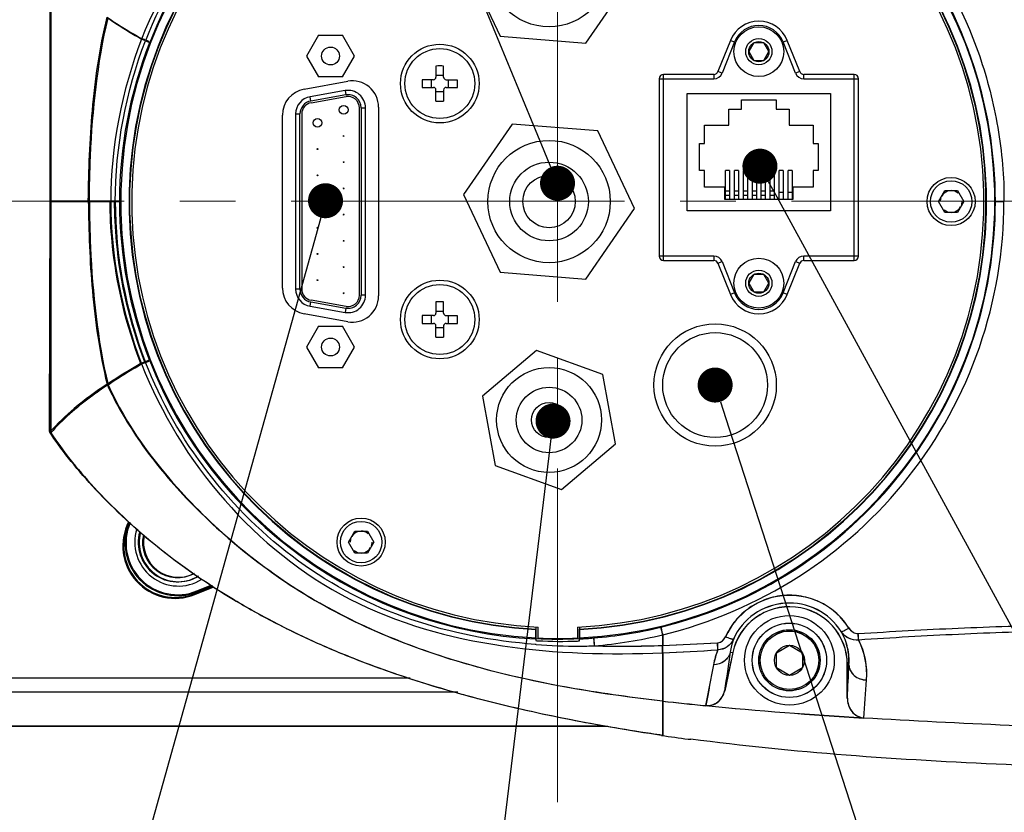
# Model space of a CAD drawing. Header units: millimetres. Extents: x 4086 to 8318, y 123 to 1549.
# Tile 34 of 54: x 6883 to 6939, y 1317 to 1362. Entities that reach past the tile are written whole.
import ezdxf
from ezdxf import colors
from ezdxf.entities.mleader import LeaderData, LeaderLine
from ezdxf.math import Vec2, Vec3

# ---------------------------------------------------------------- set-up
doc = ezdxf.new("R2010")
doc.units = ezdxf.units.MM
doc.linetypes.add('CENTER2', pattern=[28.575, 19.05, -3.175, 3.175, -3.175])
doc.layers.add('00_COMPONENTS', color=7, linetype='Continuous')
doc.layers.add('中心线层', color=7, linetype='CENTER2', lineweight=0)
doc.layers.add('细线层', color=7, linetype='Continuous', lineweight=0)
doc.styles.get("Standard").update_dxf_attribs({"font": 'SourceHanSansCN-Normal.ttf'})

# ---------------------------------------------------------------- blocks, each defined once
blk = doc.blocks.new('_Dot')
at = {"color": 0, "linetype": 'ByBlock', "lineweight": -2}
blk.add_line((-0.5, 0), (-1, 0), dxfattribs=at)
at = {"color": 0, "linetype": 'ByBlock', "const_width": 0.5}
blk.add_lwpolyline([(-0.25, 0, 1), (0.25, 0, 1)], format="xyb", close=True, dxfattribs=at)

msp = doc.modelspace()

# ---------------------------------------------------------------- linework, layer by layer
at = {"layer": '00_COMPONENTS', "color": 7, "linetype": 'Continuous'}
for p, q in [((6908.0844, 1365.4869), (6910.1835, 1361.0596)), ((6884.4529, 1364.8955), (6884.4486, 1338.4439)), ((6884.513, 1364.8266), (6884.513, 1338.3981)), ((6915.0672, 1360.6638), (6917.8519, 1364.6953)), ((6889.9189, 1360.8005), (6889.6956, 1360.886)), ((6899.8033, 1361.1099), (6899.1188, 1359.9243)), ((6899.8033, 1361.1099), (6901.1724, 1361.1099)), ((6901.8569, 1359.9243), (6901.1724, 1361.1099)), ((6910.1835, 1361.0596), (6915.0672, 1360.6638)), ((6889.8666, 1360.8628), (6890.1105, 1360.7671)), ((6889.9189, 1360.801), (6890.1624, 1360.7056)), ((6923.326, 1360.8202), (6922.6144, 1359.0332)), ((6923.5579, 1360.7279), (6922.8463, 1358.9408)), ((6923.326, 1360.8202), (6923.5579, 1360.7279)), ((6924.661, 1360.6731), (6924.3728, 1360.1739)), ((6925.2375, 1360.6731), (6924.661, 1360.6731)), ((6925.5257, 1360.1739), (6925.2375, 1360.6731)), ((6926.3407, 1360.7279), (6926.5726, 1360.8202)), ((6927.0522, 1358.9408), (6926.3407, 1360.7279)), ((6927.2841, 1359.0332), (6926.5726, 1360.8202)), ((6899.1188, 1359.9243), (6899.8033, 1358.7386)), ((6901.1724, 1358.7386), (6901.8569, 1359.9243)), ((6924.3728, 1360.1739), (6924.661, 1359.6746)), ((6925.2375, 1359.6746), (6925.5257, 1360.1739)), ((6906.5084, 1359.3539), (6906.5084, 1358.7211)), ((6906.9477, 1358.7211), (6906.9477, 1359.3539)), ((6924.661, 1359.6746), (6925.2375, 1359.6746)), ((6901.1724, 1358.7386), (6899.8033, 1358.7386)), ((6906.5084, 1358.8246), (6906.9477, 1358.8246)), ((6919.2582, 1358.6263), (6922.3825, 1358.6263)), ((6919.2582, 1358.6263), (6919.2582, 1348.4923)), ((6922.3825, 1358.8759), (6919.5079, 1358.8759)), ((6919.5079, 1348.2427), (6919.5079, 1358.8759)), ((6922.3825, 1358.8759), (6922.3825, 1358.6263)), ((6922.8463, 1358.9408), (6922.6144, 1359.0332)), ((6927.2841, 1359.0332), (6927.0522, 1358.9408)), ((6930.3907, 1358.8759), (6927.516, 1358.8759)), ((6927.516, 1358.6263), (6927.516, 1358.8759)), ((6927.516, 1358.6263), (6930.6403, 1358.6263)), ((6930.3907, 1348.2427), (6930.3907, 1358.8759)), ((6930.6403, 1348.4923), (6930.6403, 1358.6263)), ((6898.9719, 1358.0262), (6901.468, 1358.48)), ((6906.3586, 1358.5714), (6905.7258, 1358.5714)), ((6905.7258, 1358.1321), (6906.3586, 1358.1321)), ((6906.2552, 1358.1321), (6906.2552, 1358.5714)), ((6907.0974, 1358.5714), (6907.7302, 1358.5714)), ((6907.0974, 1358.1321), (6907.7302, 1358.1321)), ((6907.2008, 1358.5714), (6907.2008, 1358.1321)), ((6901.3142, 1357.9472), (6899.3173, 1357.5978)), ((6899.3603, 1357.3519), (6899.3173, 1357.5978)), ((6901.3572, 1357.7013), (6899.3603, 1357.3519)), ((6899.3776, 1357.2535), (6901.3744, 1357.603)), ((6901.3142, 1357.9472), (6901.3572, 1357.7013)), ((6906.5084, 1357.3496), (6906.5084, 1357.9823)), ((6906.9477, 1357.8789), (6906.5084, 1357.8789)), ((6906.9477, 1357.9823), (6906.9477, 1357.3496)), ((6920.8557, 1357.7776), (6929.0428, 1357.7776)), ((6920.8557, 1351.0882), (6920.8557, 1357.7776)), ((6929.0428, 1357.7776), (6929.0428, 1351.0882)), ((6902.1353, 1346.261), (6902.1353, 1356.9637)), ((6902.2351, 1356.9637), (6902.2351, 1346.261)), ((6902.2351, 1356.9637), (6902.4847, 1356.9637)), ((6902.4847, 1346.261), (6902.4847, 1356.9637)), ((6903.2335, 1357.0065), (6903.2335, 1346.2182)), ((6923.9508, 1357.4282), (6925.9477, 1357.4282)), ((6923.9508, 1356.8791), (6923.9508, 1357.4282)), ((6925.9477, 1357.4282), (6925.9477, 1356.8791)), ((6897.7422, 1346.672), (6897.7422, 1356.5527)), ((6898.491, 1356.6143), (6898.491, 1346.6104)), ((6898.491, 1356.6143), (6898.7406, 1356.6143)), ((6898.7406, 1346.6104), (6898.7406, 1356.6143)), ((6898.8404, 1356.6143), (6898.8404, 1346.6104)), ((6923.227, 1356.8791), (6923.9508, 1356.8791)), ((6923.227, 1355.9805), (6923.227, 1356.8791)), ((6925.9477, 1356.8791), (6926.6716, 1356.8791)), ((6926.6716, 1356.8791), (6926.6716, 1355.9805)), ((6910.8691, 1356.0397), (6908.0844, 1352.0082)), ((6915.7528, 1355.6439), (6910.8691, 1356.0397)), ((6921.8541, 1355.9805), (6923.227, 1355.9805)), ((6921.8541, 1354.9321), (6921.8541, 1355.9805)), ((6926.6716, 1355.9805), (6928.0444, 1355.9805)), ((6928.0444, 1355.9805), (6928.0444, 1354.9321)), ((6917.8519, 1351.2165), (6915.7528, 1355.6439)), ((6921.5546, 1354.9321), (6921.8541, 1354.9321)), ((6921.5546, 1353.3846), (6921.5546, 1354.9321)), ((6928.0444, 1354.9321), (6928.3439, 1354.9321)), ((6928.3439, 1354.9321), (6928.3439, 1353.3846)), ((6921.8541, 1353.3846), (6921.5546, 1353.3846)), ((6921.8541, 1352.4361), (6921.8541, 1353.3846)), ((6923.2819, 1353.3936), (6923.0523, 1353.3936)), ((6923.0523, 1351.7372), (6923.0523, 1353.3936)), ((6923.2819, 1353.3936), (6923.2819, 1351.7372)), ((6923.7911, 1353.3936), (6923.5615, 1353.3936)), ((6923.5615, 1351.7372), (6923.5615, 1353.3936)), ((6923.7911, 1353.3936), (6923.7911, 1351.7372)), ((6924.3003, 1353.3936), (6924.0707, 1353.3936)), ((6924.0707, 1351.7372), (6924.0707, 1353.3936)), ((6924.3003, 1353.3936), (6924.3003, 1351.7372)), ((6924.8095, 1353.3936), (6924.5799, 1353.3936)), ((6924.5799, 1351.7372), (6924.5799, 1353.3936)), ((6924.8095, 1353.3936), (6924.8095, 1351.7372)), ((6925.3187, 1353.3936), (6925.089, 1353.3936)), ((6925.089, 1351.7372), (6925.089, 1353.3936)), ((6925.3187, 1353.3936), (6925.3187, 1351.7372)), ((6925.8279, 1353.3936), (6925.5982, 1353.3936)), ((6925.5982, 1351.7372), (6925.5982, 1353.3936)), ((6925.8279, 1353.3936), (6925.8279, 1351.7372)), ((6926.3371, 1353.3936), (6926.1074, 1353.3936)), ((6926.1074, 1351.7372), (6926.1074, 1353.3936)), ((6926.3371, 1353.3936), (6926.3371, 1351.7372)), ((6926.8463, 1353.3936), (6926.6166, 1353.3936)), ((6926.6166, 1351.7372), (6926.6166, 1353.3936)), ((6926.8463, 1353.3936), (6926.8463, 1351.7372)), ((6928.3439, 1353.3846), (6928.0444, 1353.3846)), ((6928.0444, 1353.3846), (6928.0444, 1352.4361)), ((6908.0844, 1352.0082), (6910.1835, 1347.5808)), ((6923.0023, 1352.4361), (6921.8541, 1352.4361)), ((6923.0023, 1351.7372), (6923.0023, 1352.4361)), ((6923.2819, 1352.2037), (6923.0523, 1352.2037)), ((6923.0523, 1351.9775), (6923.2819, 1351.9775)), ((6923.7911, 1352.2037), (6923.5615, 1352.2037)), ((6923.5615, 1351.9775), (6923.7911, 1351.9775)), ((6924.3003, 1352.2037), (6924.0707, 1352.2037)), ((6924.0707, 1351.9775), (6924.3003, 1351.9775)), ((6924.8095, 1352.2037), (6924.5799, 1352.2037)), ((6924.5799, 1351.9775), (6924.8095, 1351.9775)), ((6925.3187, 1352.2037), (6925.089, 1352.2037)), ((6925.089, 1351.9775), (6925.3187, 1351.9775)), ((6925.8279, 1352.2037), (6925.5982, 1352.2037)), ((6925.5982, 1351.9775), (6925.8279, 1351.9775)), ((6926.3371, 1352.1365), (6926.1074, 1352.1365)), ((6926.8463, 1352.1365), (6926.6166, 1352.1365)), ((6928.0444, 1352.4361), (6926.8962, 1352.4361)), ((6926.8962, 1352.4361), (6926.8962, 1351.7372)), ((6935.2114, 1351.6124), (6935.5717, 1352.2364)), ((6935.5717, 1352.2364), (6936.2922, 1352.2364)), ((6936.2922, 1352.2364), (6936.6525, 1351.6124)), ((6884.4507, 1351.6605), (6884.4209, 1338.4863)), ((6884.4507, 1351.6605), (6888.3952, 1351.6598)), ((6884.513, 1351.6124), (6888.4513, 1351.6124)), ((6926.8962, 1351.7372), (6923.0023, 1351.7372)), ((6935.5717, 1350.9883), (6935.2114, 1351.6124)), ((6936.6525, 1351.6124), (6936.2922, 1350.9883)), ((6938.4588, 1351.6124), (6938.9479, 1351.6123)), ((6915.0672, 1347.185), (6917.8519, 1351.2165)), ((6929.0428, 1351.0882), (6920.8557, 1351.0882)), ((6936.2922, 1350.9883), (6935.5717, 1350.9883)), ((6922.3825, 1348.4923), (6919.2582, 1348.4923)), ((6919.5079, 1348.2427), (6922.3825, 1348.2427)), ((6922.3825, 1348.4923), (6922.3825, 1348.2427)), ((6922.6144, 1348.0854), (6922.8463, 1348.1777)), ((6922.6144, 1348.0854), (6923.326, 1346.2984)), ((6922.8463, 1348.1777), (6923.5579, 1346.3907)), ((6926.3407, 1346.3907), (6927.0522, 1348.1777)), ((6926.5726, 1346.2984), (6927.2841, 1348.0854)), ((6927.0522, 1348.1777), (6927.2841, 1348.0854)), ((6930.6403, 1348.4923), (6927.516, 1348.4923)), ((6927.516, 1348.2427), (6927.516, 1348.4923)), ((6927.516, 1348.2427), (6930.3907, 1348.2427)), ((6910.1835, 1347.5808), (6915.0672, 1347.185)), ((6924.661, 1347.4439), (6924.3728, 1346.9447)), ((6925.2375, 1347.4439), (6924.661, 1347.4439)), ((6925.5257, 1346.9447), (6925.2375, 1347.4439)), ((6924.3728, 1346.9447), (6924.661, 1346.4455)), ((6925.2375, 1346.4455), (6925.5257, 1346.9447)), ((6898.7406, 1346.6104), (6898.491, 1346.6104)), ((6902.4847, 1346.261), (6902.2351, 1346.261)), ((6923.5579, 1346.3907), (6923.326, 1346.2984)), ((6924.661, 1346.4455), (6925.2375, 1346.4455)), ((6926.5726, 1346.2984), (6926.3407, 1346.3907)), ((6899.3173, 1345.627), (6899.3603, 1345.8728)), ((6899.3603, 1345.8728), (6901.3572, 1345.5234)), ((6901.3744, 1345.6217), (6899.3776, 1345.9712)), ((6906.5084, 1345.8752), (6906.5084, 1345.2424)), ((6906.9477, 1345.2424), (6906.9477, 1345.8752)), ((6901.468, 1344.7447), (6898.9719, 1345.1985)), ((6899.3173, 1345.627), (6901.3142, 1345.2775)), ((6901.3572, 1345.5234), (6901.3142, 1345.2775)), ((6906.5084, 1345.3458), (6906.9477, 1345.3458)), ((6906.3586, 1345.0926), (6905.7258, 1345.0926)), ((6905.7258, 1344.6533), (6906.3586, 1344.6533)), ((6906.2552, 1344.6533), (6906.2552, 1345.0926)), ((6907.0974, 1345.0926), (6907.7302, 1345.0926)), ((6907.0974, 1344.6533), (6907.7302, 1344.6533)), ((6907.2008, 1345.0926), (6907.2008, 1344.6533)), ((6899.8033, 1344.4861), (6899.1188, 1343.3005)), ((6899.8033, 1344.4861), (6901.1724, 1344.4861)), ((6901.8569, 1343.3005), (6901.1724, 1344.4861)), ((6906.5084, 1343.8708), (6906.5084, 1344.5036)), ((6906.9477, 1344.4002), (6906.5084, 1344.4002)), ((6906.9477, 1344.5036), (6906.9477, 1343.8708)), ((6899.1188, 1343.3005), (6899.8033, 1342.1148)), ((6901.1724, 1342.1148), (6901.8569, 1343.3005)), ((6912.2505, 1343.1028), (6909.1706, 1340.4959)), ((6916.0481, 1341.7389), (6912.2505, 1343.1028)), ((6889.6955, 1342.3388), (6889.9189, 1342.4242)), ((6889.8634, 1342.4574), (6890.1075, 1342.5521)), ((6889.9187, 1342.4247), (6890.1624, 1342.5193)), ((6901.1724, 1342.1148), (6899.8033, 1342.1148)), ((6916.7658, 1337.7682), (6916.0481, 1341.7389)), ((6909.1706, 1340.4959), (6909.8882, 1336.5252)), ((6884.4633, 1338.4423), (6884.4485, 1338.4254)), ((6913.6858, 1335.1613), (6916.7658, 1337.7682)), ((6909.8882, 1336.5252), (6913.6858, 1335.1613)), ((6901.5145, 1332.1575), (6901.8748, 1332.7815)), ((6901.8748, 1332.7815), (6902.5954, 1332.7815)), ((6902.5954, 1332.7815), (6902.9556, 1332.1575)), ((6901.8748, 1331.5335), (6901.5145, 1332.1575)), ((6902.9556, 1332.1575), (6902.5954, 1331.5335)), ((6902.5954, 1331.5335), (6901.8748, 1331.5335)), ((6893.7606, 1329.6305), (6892.7202, 1329.2103)), ((6892.7397, 1329.1618), (6893.8173, 1329.597)), ((6892.8566, 1329.3636), (6893.6776, 1329.6952)), ((6893.7269, 1329.6587), (6892.8762, 1329.315)), ((6892.7397, 1329.1618), (6892.7202, 1329.2103)), ((6892.8566, 1329.3636), (6892.8762, 1329.315)), ((6912.1968, 1327.1879), (6912.1967, 1326.6873)), ((6912.2193, 1327.3078), (6912.2193, 1327.1828)), ((6912.2193, 1327.1566), (6912.2193, 1326.683)), ((6912.3441, 1326.677), (6912.3441, 1327.3017)), ((6914.5906, 1327.3017), (6914.5906, 1326.677)), ((6914.6968, 1327.1875), (6914.6967, 1326.6869)), ((6914.7154, 1327.3078), (6914.7154, 1327.1828)), ((6914.7154, 1327.1566), (6914.7154, 1326.683)), ((6912.1698, 1326.6275), (6912.2179, 1326.625)), ((6912.2193, 1326.677), (6912.2193, 1326.5268)), ((6914.7154, 1326.5104), (6914.7154, 1326.6769)), ((6915.5001, 1326.6824), (6915.5361, 1326.2347)), ((6915.5175, 1326.6786), (6915.5535, 1326.2316)), ((6919.4452, 1326.8679), (6919.4483, 1326.2499)), ((6919.4563, 1326.8645), (6919.4596, 1326.2474)), ((6930.6441, 1326.559), (6930.6248, 1326.9305)), ((6912.2226, 1326.3064), (6912.1734, 1326.3102)), ((6925.9518, 1325.8338), (6926.6966, 1326.2637)), ((6925.9529, 1325.833), (6926.6965, 1326.2623)), ((6926.6965, 1326.2623), (6927.4401, 1325.833)), ((6926.6966, 1326.2637), (6927.4414, 1325.8336)), ((6919.4463, 1325.8382), (6919.4464, 1323.0735)), ((6919.4576, 1325.8364), (6919.4582, 1323.076)), ((6923.4568, 1325.8429), (6922.9922, 1323.6598)), ((6923.4618, 1325.8417), (6922.9983, 1323.6619)), ((6923.3135, 1325.8733), (6923.4568, 1325.8429)), ((6923.3187, 1325.8721), (6923.4618, 1325.8417)), ((6925.9517, 1324.9738), (6925.9518, 1325.8338)), ((6925.9529, 1324.9744), (6925.9529, 1325.833)), ((6927.4401, 1325.833), (6927.4401, 1324.9744)), ((6927.4414, 1325.8336), (6927.4412, 1324.9736)), ((6926.6964, 1324.5437), (6925.9517, 1324.9738)), ((6926.6965, 1324.5451), (6925.9529, 1324.9744)), ((6927.4412, 1324.9736), (6926.6964, 1324.5437)), ((6927.4401, 1324.9744), (6926.6965, 1324.5451)), ((6930.0004, 1325.1541), (6930.0903, 1325.1541)), ((6930.0004, 1323.2498), (6930.0004, 1325.1541)), ((6930.0004, 1323.2498), (6930.0903, 1325.1541)), ((6930.0053, 1323.2459), (6930.0056, 1325.1532)), ((6930.0056, 1325.1532), (6930.0956, 1325.1532)), ((6905.0309, 1324.3809), (6740.9306, 1324.3809)), ((6907.7512, 1323.5751), (6743.4507, 1323.5751)), ((6919.446, 1323.0736), (6919.4459, 1321.6365)), ((6919.4578, 1323.0761), (6919.4579, 1322.2916)), ((6919.4579, 1322.2916), (6919.458, 1321.6412)), ((6743.4507, 1321.6651), (6916.1414, 1321.6651)), ((6743.4507, 1321.6337), (6916.3262, 1321.6337)), ((6919.4459, 1321.6365), (6919.4459, 1321.1276)), ((6919.458, 1321.6412), (6919.458, 1321.1332))]:
    msp.add_line(p, q, dxfattribs=at)
for centre, radius in [((6912.9682, 1365.0911), 3.4945), ((6924.9493, 1360.1739), 1.4228), ((6924.9493, 1360.1739), 0.7488), ((6900.4879, 1359.9243), 0.5117), ((6906.728, 1358.3517), 2.2465), ((6906.728, 1358.3517), 1.9969), ((6924.9493, 1360.1739), 0.5764), ((6901.2367, 1356.8541), 0.2496), ((6899.739, 1356.1053), 0.2496), ((6901.2367, 1355.3565), 0.025), ((6912.9682, 1351.6124), 3.4945), ((6899.739, 1354.6076), 0.025), ((6901.2367, 1353.8588), 0.025), ((6912.9682, 1351.6124), 2.2465), ((6899.739, 1353.11), 0.025), ((6912.9682, 1351.6124), 1.4976), ((6935.9319, 1351.6124), 1.3728), ((6935.9319, 1351.6124), 1.1856), ((6901.2367, 1352.3612), 0.025), ((6899.739, 1351.6124), 0.025), ((6901.2367, 1350.8635), 0.025), ((6899.739, 1350.1147), 0.025), ((6901.2367, 1349.3659), 0.025), ((6899.739, 1348.6171), 0.025), ((6924.9493, 1346.9447), 1.4228), ((6901.2367, 1347.8683), 0.025), ((6924.9493, 1346.9447), 0.7488), ((6924.9493, 1346.9447), 0.5764), ((6899.739, 1347.1194), 0.025), ((6906.728, 1344.873), 2.2465), ((6906.728, 1344.873), 1.9969), ((6901.2367, 1346.3706), 0.025), ((6922.4532, 1341.1289), 3.4945), ((6922.4532, 1341.1289), 2.9953), ((6900.4879, 1343.3005), 0.5117), ((6912.9682, 1339.132), 2.9953), ((6912.9682, 1339.132), 1.872), ((6912.9682, 1339.132), 0.9984), ((6902.2351, 1332.1575), 1.3728), ((6902.2351, 1332.1575), 1.1856), ((6926.6953, 1325.4037), 2.5626), ((6926.6965, 1325.4037), 2.125), ((6926.6965, 1325.4037), 2.1217), ((6926.6965, 1325.4037), 1.75), ((6926.6965, 1325.4037), 1.7472), ((6926.6965, 1325.4037), 1.675), ((6926.6965, 1325.4037), 1.6724), ((6926.6965, 1325.4037), 0.86), ((6926.6965, 1325.4037), 0.8586)]:
    msp.add_circle(centre, radius, dxfattribs=at)
for centre, radius, start, end in [((6913.4715, 1351.6094), 25.0212, 85.29191, 158.68231), ((6913.4674, 1351.6124), 24.9606, 272.86598, 267.13402), ((6913.4674, 1351.6124), 24.4876, 272.9214, 267.0786), ((6913.4674, 1351.6124), 24.4614, 272.92452, 267.07548), ((6913.4674, 1351.6124), 24.3366, 272.64536, 267.35464), ((6924.9493, 1360.1739), 1.7472, 21.71175, 158.28825), ((6924.9493, 1360.1739), 1.4976, 21.71175, 158.28825), ((6906.728, 1353.0178), 6.3399, 88.01451, 91.98549), ((6906.3586, 1358.7211), 0.1498, 270, 0), ((6907.0974, 1358.7211), 0.1498, 180, 270), ((6919.5079, 1358.6263), 0.2496, 90, 180), ((6922.3825, 1359.1255), 0.2496, 270, 338.28825), ((6922.3825, 1359.1255), 0.4992, 270, 338.28825), ((6927.516, 1359.1255), 0.4992, 201.71175, 270), ((6927.516, 1359.1255), 0.2496, 201.71175, 270), ((6930.3907, 1358.6263), 0.2496, 0, 90), ((6901.7359, 1357.0065), 1.4976, 0, 100.30485), ((6906.3586, 1357.9823), 0.1498, 0, 90), ((6907.0974, 1357.9823), 0.1498, 90, 180), ((6899.2398, 1356.5527), 1.4976, 100.30485, 180), ((6899.4894, 1356.6143), 0.9984, 99.92625, 180), ((6901.4863, 1356.9637), 0.9984, 0, 99.92625), ((6901.4863, 1356.9637), 0.7488, 0, 99.92625), ((6901.4863, 1356.9637), 0.649, 0, 99.92625), ((6899.4894, 1356.6143), 0.7488, 99.92625, 180), ((6899.4894, 1356.6143), 0.649, 99.92625, 180), ((6906.728, 1363.6856), 6.3399, 268.01451, 271.98549), ((6935.9319, 1351.6124), 0.624, 109.99763, 150), ((6935.9319, 1351.6124), 0.624, 49.99763, 90), ((6935.9319, 1351.6124), 0.624, 159.9997, 180), ((6935.9319, 1351.6124), 0.624, 339.9997, 0), ((6935.9319, 1351.6124), 0.624, 229.99763, 270), ((6935.9319, 1351.6124), 0.624, 289.99763, 330), ((6919.5079, 1348.4923), 0.2496, 180, 270), ((6922.3825, 1347.9931), 0.4992, 21.71175, 90), ((6922.3825, 1347.9931), 0.2496, 21.71175, 90), ((6927.516, 1347.9931), 0.4992, 90, 158.28825), ((6927.516, 1347.9931), 0.2496, 90, 158.28825), ((6930.3907, 1348.4923), 0.2496, 270, 0), ((6899.2398, 1346.672), 1.4976, 180, 259.69515), ((6899.4894, 1346.6104), 0.9984, 180, 260.07375), ((6899.4894, 1346.6104), 0.7488, 180, 260.07375), ((6899.4894, 1346.6104), 0.649, 180, 260.07375), ((6901.4863, 1346.261), 0.9984, 260.07375, 0), ((6901.4863, 1346.261), 0.7488, 260.07375, 0), ((6901.4863, 1346.261), 0.649, 260.07376, 360), ((6924.9493, 1346.9447), 1.7472, 201.71175, 338.28825), ((6924.9493, 1346.9447), 1.4976, 201.71175, 338.28825), ((6901.7359, 1346.2182), 1.4976, 259.69515, 0), ((6906.728, 1339.5391), 6.3399, 88.01451, 91.98549), ((6906.3586, 1345.2424), 0.1498, 270, 0), ((6907.0974, 1345.2424), 0.1498, 180, 270), ((6906.3586, 1344.5036), 0.1498, 0, 90), ((6907.0974, 1344.5036), 0.1498, 90, 180), ((6906.728, 1350.2069), 6.3399, 268.01451, 271.98549), ((6913.4742, 1351.6179), 25.0247, 201.32092, 267.01217), ((6898.7781, 1347.8315), 17.1307, 213.0602, 213.2296), ((6891.618, 1331.9391), 2.9953, 152.65677, 291.99403), ((6891.618, 1331.9391), 2.943, 152.98215, 291.99403), ((6891.7527, 1332.0967), 3, 156.3971, 291.99403), ((6891.7527, 1332.0967), 2.9476, 156.80369, 291.99403), ((6891.8016, 1332.1431), 2.4961, 162.21408, 302.29627), ((6902.2351, 1332.1575), 0.624, 49.99763, 90), ((6891.7507, 1332.1337), 2.25, 164.47338, 302.23708), ((6891.8016, 1332.1431), 2.2465, 165.11875, 299.46978), ((6891.7507, 1332.1337), 2, 167.61856, 299.2114), ((6891.8016, 1332.1431), 1.9969, 168.86226, 295.97795), ((6902.2351, 1332.1575), 0.624, 159.9997, 180), ((6902.2351, 1332.1575), 0.624, 109.99763, 150), ((6902.2351, 1332.1575), 0.624, 229.99763, 270), ((6902.2351, 1332.1575), 0.624, 289.99763, 330), ((6902.2351, 1332.1575), 0.624, 339.9997, 0), ((6926.6949, 1325.1538), 3.3106, 359.98878, 167.98716), ((6926.695, 1325.1542), 3.3054, 359.99818, 167.99617), ((6926.6939, 1325.1665), 3.5101, 32.37397, 155.87292), ((6926.6939, 1325.1669), 3.5046, 32.38317, 155.88211), ((6913.4662, 1351.6045), 25.0102, 274.70589, 283.58832), ((6913.4507, 1351.6558), 25.0393, 267.12932, 272.85228), ((6913.4674, 1351.6124), 24.9606, 267.42082, 272.57917), ((6913.4566, 1351.753), 25.159, 272.87118, 274.69982), ((6913.4399, 1351.7975), 25.1995, 272.90631, 274.6896), ((6913.4462, 1351.5749), 25.4308, 274.75303, 283.67393), ((6926.6355, 1325.4513), 3.3487, 159.91558, 172.76031), ((6926.6661, 1325.4438), 3.3746, 159.98438, 172.70991), ((6913.6954, 1353.0125), 26.5267, 266.81016, 267.06675), ((6914.5958, 1356.7411), 30.5271, 265.54112, 270.21383), ((6913.6329, 1351.2455), 24.7589, 267.00189, 272.22786), ((6913.6895, 1349.107), 22.6199, 272.29531, 272.59954), ((6914.577, 1353.1356), 26.9217, 270.28255, 272.07857), ((6917.1734, 1386.6867), 60.4742, 268.448429, 272.154159), ((6917.1786, 1386.5887), 60.379, 268.457629, 272.163359), ((6913.8093, 1477.7297), 151.5787, 272.131289, 273.320032), ((6913.8052, 1477.4877), 151.34, 272.140488, 273.329232), ((6926.7447, 1324.596), 4.3656, 355.88003, 26.72128), ((6926.7395, 1324.5937), 4.3776, 355.88909, 26.69381), ((6913.2041, 1476.7572), 151.0481, 272.368463, 273.568765), ((6913.2011, 1476.5172), 150.8106, 272.377665, 273.577963), ((6926.8716, 1324.2824), 4.5989, 158.04224, 169.06877), ((6926.8646, 1324.2862), 4.5845, 158.04279, 169.08662), ((7636.7059, 1221.2057), 721.0299, 171.6532208, 171.8309619), ((7636.5428, 1221.3476), 720.8425, 171.6625374, 171.8400447), ((7522.9509, 1209.5018), 611.6286, 169.1003345, 169.323408), ((7515.6917, 1210.9867), 604.2128, 169.108343, 169.3337988), ((6066.8325, 1385.4424), 866.4278, 355.8084461, 355.9521971), ((6068.4067, 1385.4645), 864.8661, 355.799003, 355.9432408), ((6938.2403, 1490.0741), 168.0564, 263.579067, 264.423742), ((6938.1957, 1489.8167), 167.7917, 263.588266, 264.432942), ((6937.5067, 1445.0599), 125.2341, 261.39598, 261.713653), ((6938.182, 1448.2824), 128.5494, 261.590402, 262.280523), ((6920.982, 1321.3934), 0.5, 262.27675, 280.25588)]:
    msp.add_arc(centre, radius, start, end, dxfattribs=at)
for points, knots in [([(6919.4579, 1377.3881), (6916.41, 1377.5114), (6910.2932, 1377.3788), (6901.312, 1374.8898), (6894.0355, 1369.0191), (6890.805, 1363.7161), (6889.6957, 1360.8859)], [0, 0, 0, 0, 0.2506686, 0.5005791, 0.7501979, 1, 1, 1, 1]), ([(6915.5536, 1376.9931), (6912.8613, 1377.0735), (6907.4273, 1376.5874), (6899.8156, 1373.4926), (6893.6811, 1368.0307), (6890.9026, 1363.306), (6889.9189, 1360.801)], [0, 0, 0, 0, 0.2502388, 0.5001048, 0.7499698, 1, 1, 1, 1]), ([(6919.4563, 1376.3603), (6922.1939, 1375.6948), (6927.4857, 1373.4301), (6933.857, 1367.6604), (6937.3132, 1361.3498), (6938.7034, 1355.861), (6938.9655, 1353.0263), (6938.9479, 1351.6124)], [0, 0, 0, 0, 0.2498085, 0.499463, 0.7492345, 0.8746174, 1, 1, 1, 1]), ([(6938.4588, 1351.6124), (6938.4588, 1354.3808), (6937.5236, 1359.9593), (6933.4712, 1367.3716), (6927.2298, 1373.0578), (6922.0352, 1375.2783), (6919.349, 1375.9287)], [0, 0, 0, 0, 0.2502638, 0.5003368, 0.7501523, 1, 1, 1, 1]), ([(6886.6532, 1351.6601), (6886.659, 1352.5285), (6886.7045, 1354.2465), (6886.8645, 1356.8393), (6887.1672, 1359.4751), (6887.512, 1361.2458), (6887.7255, 1362.1434)], [0, 0, 0, 0, 0.2467195, 0.488175, 0.7378576, 1, 1, 1, 1]), ([(6886.712, 1351.6123), (6886.7177, 1352.4793), (6886.8076, 1355.9864), (6887.1698, 1359.5075), (6887.7809, 1362.0793)], [0, 0, 0, 0, 0.2469783, 1, 1, 1, 1]), ([(6887.7254, 1362.1433), (6887.8741, 1362.0434), (6888.5032, 1361.6292), (6889.1468, 1361.2372), (6889.6431, 1360.9484)], [0, 0, 0, 0, 0.237787, 1, 1, 1, 1]), ([(6887.7809, 1362.0792), (6887.9293, 1361.9795), (6888.5575, 1361.566), (6889.2002, 1361.1747), (6889.6957, 1360.8865)], [0, 0, 0, 0, 0.237787, 1, 1, 1, 1]), ([(6889.8666, 1360.8623), (6889.8417, 1360.872), (6889.7673, 1360.9008), (6889.6929, 1360.9298), (6889.6429, 1360.9479)], [0, 0, 0, 0, 0.3342205, 1, 1, 1, 1]), ([(6886.6532, 1351.6601), (6886.6587, 1350.7918), (6886.7037, 1349.0738), (6886.8628, 1346.481), (6887.1647, 1343.8451), (6887.5088, 1342.0743), (6887.722, 1341.1766)], [0, 0, 0, 0, 0.2467161, 0.4881714, 0.7378533, 1, 1, 1, 1]), ([(6886.712, 1351.6124), (6886.7176, 1350.7454), (6886.8078, 1347.2384), (6887.1695, 1343.7173), (6887.7809, 1341.1455)], [0, 0, 0, 0, 0.2469749, 1, 1, 1, 1]), ([(6887.8809, 1351.6599), (6887.8811, 1350.868), (6888.0383, 1347.7082), (6888.7863, 1344.5817), (6889.6399, 1342.3714)], [0, 0, 0, 0, 0.2505007, 1, 1, 1, 1]), ([(6888.1348, 1351.6599), (6888.1346, 1350.8755), (6888.2847, 1347.746), (6889.0167, 1344.6461), (6889.8634, 1342.4574)], [0, 0, 0, 0, 0.2505119, 1, 1, 1, 1]), ([(6919.3422, 1327.2943), (6922.0293, 1327.9442), (6927.2259, 1330.164), (6933.4698, 1335.851), (6937.5235, 1343.2645), (6938.4588, 1348.8438), (6938.4588, 1351.6124)], [0, 0, 0, 0, 0.2498584, 0.4997016, 0.7497752, 1, 1, 1, 1]), ([(6919.458, 1326.865), (6922.1966, 1327.5257), (6927.4859, 1329.796), (6933.8595, 1335.5692), (6937.9955, 1343.1148), (6938.9477, 1348.7942), (6938.9479, 1351.6123)], [0, 0, 0, 0, 0.2500245, 0.4998976, 0.7498869, 1, 1, 1, 1]), ([(6887.722, 1341.1766), (6887.8707, 1341.2765), (6888.5, 1341.6905), (6889.1438, 1342.0823), (6889.6401, 1342.3709)], [0, 0, 0, 0, 0.2377847, 1, 1, 1, 1]), ([(6887.7809, 1341.1455), (6887.9293, 1341.2453), (6888.5576, 1341.6587), (6889.2003, 1342.05), (6889.6958, 1342.3382)], [0, 0, 0, 0, 0.2377847, 1, 1, 1, 1]), ([(6889.6399, 1342.3714), (6889.6516, 1342.3757), (6889.7264, 1342.4036), (6889.8008, 1342.4325), (6889.8636, 1342.457)], [0, 0, 0, 0, 0.1561633, 1, 1, 1, 1]), ([(6889.6957, 1342.3388), (6890.8051, 1339.5088), (6894.0353, 1334.2058), (6901.3121, 1328.3346), (6910.2936, 1325.8445), (6916.4106, 1325.7132), (6919.4579, 1325.8366)], [0, 0, 0, 0, 0.2497843, 0.4994051, 0.7493854, 1, 1, 1, 1]), ([(6912.1734, 1326.3102), (6909.7677, 1326.4981), (6904.9615, 1327.4085), (6896.3334, 1331.8564), (6891.6574, 1337.9773), (6889.9194, 1342.4244)], [0, 0, 0, 0, 0.2513855, 0.5025622, 1, 1, 1, 1]), ([(6887.722, 1341.1768), (6887.0777, 1340.7441), (6885.9285, 1339.9051), (6884.887, 1338.9285), (6884.4633, 1338.4423)], [0, 0, 0, 0, 0.546162, 1, 1, 1, 1]), ([(6887.7809, 1341.1455), (6887.4427, 1340.9183), (6886.2787, 1340.0986), (6885.1798, 1339.167), (6884.5132, 1338.398)], [0, 0, 0, 0, 0.2858634, 1, 1, 1, 1]), ([(6887.7221, 1341.1766), (6888.2117, 1340.0962), (6889.5031, 1337.8713), (6892.1347, 1334.6356), (6895.5973, 1331.4392), (6898.3482, 1329.5423), (6899.8447, 1328.6812)], [0, 0, 0, 0, 0.2016, 0.4346791, 0.7065444, 1, 1, 1, 1]), ([(6887.7809, 1341.1455), (6888.8319, 1338.8273), (6892.3558, 1334.0116), (6897.0156, 1330.323), (6899.8865, 1328.6717)], [0, 0, 0, 0, 0.4345622, 1, 1, 1, 1]), ([(6904.1943, 1324.6287), (6903.4347, 1324.8895), (6901.8571, 1325.4662), (6899.5328, 1326.4457), (6897.1626, 1327.6006), (6894.0667, 1329.3317), (6890.3439, 1331.9208), (6886.7204, 1335.3824), (6885.0688, 1337.4982), (6884.4528, 1338.4375)], [0, 0, 0, 0, 0.1024407, 0.2119181, 0.3108507, 0.4097833, 0.6076485, 0.8055137, 1, 1, 1, 1]), ([(6884.5131, 1338.3981), (6885.1337, 1337.4494), (6886.7952, 1335.324), (6890.4415, 1331.8564), (6894.1643, 1329.2797), (6897.2592, 1327.5584), (6899.6282, 1326.4106), (6902.0037, 1325.4159), (6905.2607, 1324.2397), (6909.2789, 1323.0729), (6913.9698, 1322.0287), (6917.1994, 1321.4731), (6918.7711, 1321.2352)], [0, 0, 0, 0, 0.1206774, 0.2413573, 0.3620372, 0.4223772, 0.4827171, 0.5494885, 0.6162598, 0.7498024, 0.8833451, 1, 1, 1, 1]), ([(7066.2885, 1334.3082), (7064.4189, 1333.0689), (7060.1933, 1330.7975), (7053.0418, 1328.2051), (7044.8937, 1326.1443), (7035.9747, 1324.4928), (7026.5261, 1323.1435), (7016.7478, 1322.0378), (7006.7819, 1321.1364), (6993.4501, 1320.1808), (6977.0604, 1319.3954), (6960.9122, 1319.0378), (6948.3349, 1319.1318), (6939.0981, 1319.4062), (6930.0102, 1319.9138), (6924.0157, 1320.5111), (6921.0712, 1320.9019)], [0, 0, 0, 0, 0.0456879, 0.0972034, 0.1545912, 0.2166945, 0.2818842, 0.348963, 0.4171137, 0.4856904, 0.6211983, 0.7512915, 0.8146285, 0.8773696, 0.9394987, 1, 1, 1, 1]), ([(6930.0929, 1327.2517), (6929.9012, 1327.5537), (6929.4343, 1328.1101), (6928.5387, 1328.7277), (6927.5086, 1329.0869), (6926.4186, 1329.1579), (6925.3481, 1328.9364), (6924.3778, 1328.4341), (6923.5755, 1327.6955), (6923.1921, 1327.0759), (6923.0459, 1326.7483)], [0, 0, 0, 0, 0.1244841, 0.2492594, 0.3742861, 0.4995255, 0.6248439, 0.7500753, 0.8751447, 1, 1, 1, 1]), ([(6930.0872, 1327.2493), (6929.7075, 1327.8476), (6928.5994, 1328.8603), (6926.4079, 1329.3007), (6924.2965, 1328.5579), (6923.3415, 1327.3943), (6923.0515, 1326.7456)], [0, 0, 0, 0, 0.2492514, 0.4995032, 0.7500435, 1, 1, 1, 1]), ([(6919.446, 1323.0735), (6916.0951, 1323.4495), (6911.0812, 1324.2574), (6904.5527, 1326.3272), (6901.3924, 1327.7906), (6899.8447, 1328.6812)], [0, 0, 0, 0, 0.4931281, 0.7388643, 1, 1, 1, 1]), ([(6919.4578, 1323.076), (6917.7787, 1323.2642), (6911.0502, 1324.1803), (6904.3221, 1326.1202), (6899.8865, 1328.6717)], [0, 0, 0, 0, 0.2482317, 1, 1, 1, 1]), ([(6930.6313, 1326.9323), (6932.5326, 1327.0528), (6936.3371, 1327.2643), (6943.9535, 1327.5108), (6953.4779, 1327.5993), (6964.9055, 1327.5982), (6976.3316, 1327.6604), (6987.755, 1327.7876), (6999.1757, 1327.9456), (7010.5937, 1328.1056), (7018.2046, 1328.2122), (7022.0097, 1328.2577)], [0, 0, 0, 0, 0.062534, 0.1250658, 0.2501177, 0.3751562, 0.5001765, 0.6251754, 0.7501488, 0.875092, 1, 1, 1, 1]), ([(7021.9962, 1327.8706), (7018.1926, 1327.8305), (7010.5841, 1327.7357), (6999.1693, 1327.5881), (6987.7507, 1327.4383), (6976.3285, 1327.3152), (6964.9037, 1327.2564), (6953.4793, 1327.2608), (6943.9596, 1327.1686), (6936.3497, 1326.9073), (6932.5493, 1326.6881), (6930.6505, 1326.5602)], [0, 0, 0, 0, 0.1249017, 0.2498531, 0.3748462, 0.4998755, 0.6249337, 0.7499922, 0.875015, 0.9375091, 1, 1, 1, 1]), ([(6919.3378, 1327.3002), (6919.3448, 1327.2886), (6919.3506, 1327.2427), (6919.3772, 1327.1583), (6919.4076, 1327.0264), (6919.4329, 1326.9259), (6919.4469, 1326.8685)], [0, 0, 0, 0, 0.0911328, 0.3009999, 0.6018842, 1, 1, 1, 1]), ([(6919.3491, 1327.296), (6919.3723, 1327.2579), (6919.3858, 1327.1041), (6919.4336, 1326.9657), (6919.458, 1326.865)], [0, 0, 0, 0, 0.3010024, 1, 1, 1, 1]), ([(6929.6535, 1327.0438), (6929.6651, 1327.0324), (6929.725, 1327.0568), (6929.8604, 1327.1092), (6929.9928, 1327.1902), (6930.0872, 1327.2493)], [0, 0, 0, 0, 0.1013585, 0.3098202, 1, 1, 1, 1]), ([(6929.6584, 1327.0459), (6929.6626, 1327.0418), (6929.6819, 1327.0423), (6929.7285, 1327.0549), (6929.8153, 1327.0933), (6929.943, 1327.1607), (6930.0392, 1327.218), (6930.0929, 1327.2517)], [0, 0, 0, 0, 0.0360745, 0.1030432, 0.3110785, 0.6087019, 1, 1, 1, 1]), ([(6930.0929, 1327.2517), (6930.1523, 1327.1579), (6930.305, 1326.9952), (6930.5265, 1326.9256), (6930.6313, 1326.9323)], [0, 0, 0, 0, 0.5139911, 1, 1, 1, 1]), ([(6923.4904, 1326.6013), (6923.4138, 1326.4331), (6923.1657, 1326.1307), (6922.7917, 1326.008), (6922.6063, 1326.002)], [0, 0, 0, 0, 0.4991162, 1, 1, 1, 1]), ([(6923.4953, 1326.5989), (6923.4188, 1326.431), (6923.1711, 1326.129), (6922.7977, 1326.0064), (6922.6126, 1326.0004)], [0, 0, 0, 0, 0.4991162, 1, 1, 1, 1]), ([(6922.6132, 1326.407), (6922.7054, 1326.4179), (6922.8873, 1326.5031), (6923.0065, 1326.6599), (6923.046, 1326.7483)], [0, 0, 0, 0, 0.4896136, 1, 1, 1, 1]), ([(6923.4904, 1326.6013), (6923.4871, 1326.5973), (6923.468, 1326.5982), (6923.4384, 1326.6027), (6923.3913, 1326.6151), (6923.3082, 1326.6415), (6923.191, 1326.6864), (6923.0949, 1326.7267), (6923.046, 1326.7483)], [0, 0, 0, 0, 0.0330975, 0.1020968, 0.2045469, 0.3359953, 0.659851, 1, 1, 1, 1]), ([(6923.4953, 1326.5989), (6923.4853, 1326.5866), (6923.4201, 1326.6111), (6923.2848, 1326.6404), (6923.1468, 1326.7036), (6923.0515, 1326.7456)], [0, 0, 0, 0, 0.1009366, 0.3351794, 1, 1, 1, 1]), ([(6930.6441, 1326.559), (6930.4537, 1326.5365), (6930.0527, 1326.61), (6929.7568, 1326.8836), (6929.6535, 1327.0438)], [0, 0, 0, 0, 0.5012759, 1, 1, 1, 1]), ([(6930.0903, 1325.1541), (6930.1195, 1325.6353), (6930.0174, 1326.3066), (6929.7369, 1326.8961), (6929.6535, 1327.0438)], [0, 0, 0, 0, 0.7397559, 1, 1, 1, 1]), ([(6930.0956, 1325.1532), (6930.1151, 1325.4733), (6930.0643, 1326.1357), (6929.8224, 1326.7554), (6929.6584, 1327.0459)], [0, 0, 0, 0, 0.4901265, 1, 1, 1, 1]), ([(6930.6505, 1326.5602), (6930.4599, 1326.5376), (6930.0581, 1326.6113), (6929.7619, 1326.8854), (6929.6584, 1327.0459)], [0, 0, 0, 0, 0.5012764, 1, 1, 1, 1]), ([(6930.6505, 1326.5602), (6930.6497, 1326.5853), (6930.6446, 1326.7094), (6930.6374, 1326.8334), (6930.6313, 1326.9323)], [0, 0, 0, 0, 0.2024164, 1, 1, 1, 1]), ([(6919.4466, 1325.8385), (6919.4478, 1325.8598), (6919.4507, 1325.9987), (6919.4486, 1326.1377), (6919.4466, 1326.2553)], [0, 0, 0, 0, 0.1536651, 1, 1, 1, 1]), ([(6919.4579, 1325.8366), (6919.4591, 1325.8579), (6919.4621, 1325.9966), (6919.4599, 1326.1354), (6919.4579, 1326.2528)], [0, 0, 0, 0, 0.1536645, 1, 1, 1, 1]), ([(6922.6063, 1326.0021), (6922.6059, 1326.0242), (6922.6011, 1326.1604), (6922.5938, 1326.2965), (6922.5874, 1326.4105)], [0, 0, 0, 0, 0.1627853, 1, 1, 1, 1]), ([(6922.6126, 1326.0005), (6922.6122, 1326.0226), (6922.6074, 1326.1586), (6922.6002, 1326.2945), (6922.5937, 1326.4082)], [0, 0, 0, 0, 0.1627853, 1, 1, 1, 1]), ([(6923.3135, 1325.8733), (6923.2684, 1325.672), (6923.0108, 1325.2855), (6922.5728, 1325.1541), (6922.3562, 1325.1545)], [0, 0, 0, 0, 0.4878849, 1, 1, 1, 1]), ([(6923.3187, 1325.8721), (6923.2737, 1325.671), (6923.0166, 1325.2851), (6922.5793, 1325.1538), (6922.363, 1325.1542)], [0, 0, 0, 0, 0.4878849, 1, 1, 1, 1]), ([(6930.0903, 1325.1541), (6930.0936, 1324.9257), (6930.3462, 1324.4417), (6930.848, 1324.2828), (6931.099, 1324.2824)], [0, 0, 0, 0, 0.4764392, 1, 1, 1, 1]), ([(6930.0956, 1325.1532), (6930.0972, 1325.0433), (6930.1537, 1324.8075), (6930.4594, 1324.415), (6930.8544, 1324.2804), (6931.1058, 1324.2799)], [0, 0, 0, 0, 0.2263416, 0.4820858, 1, 1, 1, 1]), ([(6919.3818, 1321.1151), (6917.5577, 1321.3852), (6914.0937, 1321.9779), (6909.1911, 1323.0809), (6905.9219, 1324.0382), (6904.2465, 1324.6108), (6904.1943, 1324.6287)], [0, 0, 0, 0, 0.3298003, 0.6596007, 0.989401, 1, 1, 1, 1]), ([(7021.8744, 1323.8583), (7017.3637, 1323.473), (7008.426, 1322.8518), (6995.2471, 1322.153), (6982.5795, 1321.67), (6970.5832, 1321.3694), (6959.3525, 1321.2593), (6948.9882, 1321.3563), (6939.6137, 1321.6424), (6933.7123, 1321.9367), (6930.949, 1322.1083)], [0, 0, 0, 0, 0.1492331, 0.2952988, 0.4350308, 0.567096, 0.6908557, 0.8052399, 0.908736, 1, 1, 1, 1]), ([(6921.9104, 1322.8153), (6922.0343, 1322.8032), (6922.2897, 1322.8304), (6922.7333, 1323.0688), (6922.9411, 1323.4196), (6922.9922, 1323.6597)], [0, 0, 0, 0, 0.2516975, 0.5033884, 1, 1, 1, 1]), ([(6921.9184, 1322.8186), (6922.161, 1322.7949), (6922.6829, 1322.9592), (6922.9473, 1323.4221), (6922.9983, 1323.6618)], [0, 0, 0, 0, 0.4986264, 1, 1, 1, 1]), ([(6930.0004, 1323.2498), (6930.0004, 1322.9841), (6930.1601, 1322.4349), (6930.6807, 1322.1304), (6930.9429, 1322.1142)], [0, 0, 0, 0, 0.5028163, 1, 1, 1, 1]), ([(6930.0053, 1323.2459), (6930.0052, 1322.9798), (6930.1371, 1322.5606), (6930.5468, 1322.1987), (6930.8148, 1322.1166), (6930.949, 1322.1083)], [0, 0, 0, 0, 0.4971216, 0.7487565, 1, 1, 1, 1])]:
    msp.add_open_spline(points, degree=3, knots=knots, dxfattribs=at)
for points in [[(6889.6956, 1360.886), (6888.5615, 1357.9512), (6887.9386, 1354.7586), (6887.9378, 1351.6124)], [(6888.1913, 1351.6124), (6888.2076, 1354.7287), (6888.796, 1357.8935), (6889.9189, 1360.8005)], [(6888.4513, 1351.6124), (6888.4513, 1354.6966), (6889.0412, 1357.8323), (6890.1624, 1360.7055)], [(6905.7258, 1358.5714), (6905.7233, 1358.4983), (6905.7208, 1358.4251), (6905.7239, 1358.3521)], [(6905.722, 1358.3517), (6905.722, 1358.2787), (6905.722, 1358.2055), (6905.7277, 1358.1327)], [(6907.734, 1358.3517), (6907.734, 1358.4248), (6907.734, 1358.498), (6907.7283, 1358.5708)], [(6907.7302, 1358.1321), (6907.7327, 1358.2051), (6907.7352, 1358.2784), (6907.7321, 1358.3514)], [(6887.9378, 1351.6124), (6887.9389, 1348.4661), (6888.5616, 1345.2735), (6889.6955, 1342.3388)], [(6888.1913, 1351.6124), (6888.1909, 1348.4961), (6888.7938, 1345.3308), (6889.9187, 1342.4247)], [(6890.1624, 1342.5192), (6889.0412, 1345.3924), (6888.4513, 1348.5281), (6888.4513, 1351.6124)], [(6905.7258, 1345.0926), (6905.7233, 1345.0196), (6905.7208, 1344.9464), (6905.7239, 1344.8733)], [(6905.722, 1344.873), (6905.722, 1344.7999), (6905.722, 1344.7267), (6905.7277, 1344.6539)], [(6907.734, 1344.873), (6907.734, 1344.946), (6907.734, 1345.0192), (6907.7283, 1345.0921)], [(6907.7302, 1344.6533), (6907.7327, 1344.7264), (6907.7352, 1344.7996), (6907.7321, 1344.8727)], [(6930.0872, 1327.2493), (6930.1988, 1327.0734), (6930.4169, 1326.9172), (6930.6248, 1326.9305)], [(6922.6198, 1326.4048), (6922.8019, 1326.4264), (6922.9767, 1326.5782), (6923.0515, 1326.7456)], [(6930.0053, 1323.2459), (6930.0356, 1323.8816), (6930.0657, 1324.5174), (6930.0956, 1325.1532)], [(6921.9104, 1322.8152), (6924.9181, 1322.5205), (6927.9327, 1322.2949), (6930.949, 1322.1083)], [(6921.9184, 1322.8185), (6924.9214, 1322.5248), (6927.9313, 1322.3), (6930.9429, 1322.1142)]]:
    msp.add_open_spline(points, degree=3, dxfattribs=at)
at = {"layer": '中心线层'}
for p, q in [((6913.4507, 1317.3053), (6913.4507, 1389.9381)), ((7088.7301, 1351.6337), (6694.0124, 1351.6337))]:
    msp.add_line(p, q, dxfattribs=at)

# ---------------------------------------------------------------- leaders
at = {"layer": '细线层'}
ml = msp.add_multileader_mtext('Standard', dxfattribs=at)
ml.set_content('用户气管3（%%c6灰色）')
ml.set_leader_properties()
ml.set_arrow_properties(name='DOT')
ml.build(insert=Vec2(0, 0))
ml.multileader.update_dxf_attribs({"text_left_attachment_type": 6, "text_right_attachment_type": 5, "dogleg_length": 0.36, "arrow_head_size": 2})
ctx = ml.context
ctx.base_point, ctx.char_height, ctx.arrow_head_size, ctx.plane_origin = Vec3(6793.519, 1415.964), 7, 2, Vec3(6913.4509, 1352.6558)
ctx.left_attachment, ctx.right_attachment, ctx.text_align_type = 6, 5, 2
notes = []
notes.append((ctx, [(0, (1, 1, 0), (6887.3894, 1415.964), (-1, 0), 0.36, [(0, [(6913.4509, 1352.6558)], 0, [])])]))
ctx.mtext.insert, ctx.mtext.alignment, ctx.mtext.flow_direction = Vec3(6885.0294, 1425.0514), 3, 5
ml = msp.add_multileader_mtext('Standard', dxfattribs=at)
ml.set_content('网口')
ml.set_leader_properties()
ml.set_arrow_properties(name='DOT')
ml.build(insert=Vec2(0, 0))
ml.multileader.update_dxf_attribs({"text_left_attachment_type": 6, "text_right_attachment_type": 5, "dogleg_length": 0.36, "arrow_head_size": 2})
ctx = ml.context
ctx.base_point, ctx.char_height, ctx.arrow_head_size, ctx.plane_origin = Vec3(6953.1548, 1302.7114), 7, 2, Vec3(6913.6145, 1338.2758)
ctx.left_attachment, ctx.right_attachment = 6, 5
notes.append((ctx, [(0, (1, 1, 0), (6952.7948, 1302.7114), (1, 0), 0.36, [(0, [(6925.0122, 1353.632)], 0, [])])]))
ctx.mtext.insert, ctx.mtext.flow_direction = Vec3(6955.1548, 1310.8228), 5
ml = msp.add_multileader_mtext('Standard', dxfattribs=at)
ml.set_content('DB15')
ml.set_leader_properties()
ml.set_arrow_properties(name='DOT')
ml.build(insert=Vec2(0, 0))
ml.multileader.update_dxf_attribs({"text_left_attachment_type": 6, "text_right_attachment_type": 5, "dogleg_length": 0.36, "arrow_head_size": 2})
ctx = ml.context
ctx.base_point, ctx.char_height, ctx.arrow_head_size, ctx.plane_origin = Vec3(6861.4209, 1306.3984), 7, 2, Vec3(6900.2007, 1351.658)
ctx.left_attachment, ctx.right_attachment, ctx.text_align_type = 6, 5, 2
notes.append((ctx, [(0, (1, 1, 0), (6887.5561, 1306.3984), (-1, 0), 0.36, [(0, [(6900.2007, 1351.658)], 0, [])])]))
ctx.mtext.insert, ctx.mtext.alignment, ctx.mtext.flow_direction = Vec3(6885.1961, 1313.5245), 3, 5
ml = msp.add_multileader_mtext('Standard', dxfattribs=at)
ml.set_content('抱闸按钮')
ml.set_leader_properties()
ml.set_arrow_properties(name='DOT')
ml.build(insert=Vec2(0, 0))
ml.multileader.update_dxf_attribs({"text_left_attachment_type": 6, "text_right_attachment_type": 5, "dogleg_length": 0.36, "arrow_head_size": 2})
ctx = ml.context
ctx.base_point, ctx.char_height, ctx.arrow_head_size, ctx.plane_origin = Vec3(6940.1369, 1287.5795), 7, 2, Vec3(6927.4003, 1349.1536)
ctx.left_attachment, ctx.right_attachment = 6, 5
notes.append((ctx, [(0, (1, 1, 0), (6939.7769, 1287.5795), (1, 0), 0.36, [(0, [(6922.4532, 1341.1289)], 0, [])])]))
ctx.mtext.insert, ctx.mtext.flow_direction = Vec3(6942.1369, 1296.3494), 5
ml = msp.add_multileader_mtext('Standard', dxfattribs=at)
ml.set_content('用户气管1（%%c4蓝色）')
ml.set_leader_properties()
ml.set_arrow_properties(name='DOT')
ml.build(insert=Vec2(0, 0))
ml.multileader.update_dxf_attribs({"text_left_attachment_type": 6, "text_right_attachment_type": 5, "dogleg_length": 0.36, "arrow_head_size": 2})
ctx = ml.context
ctx.base_point, ctx.char_height, ctx.arrow_head_size, ctx.plane_origin = Vec3(6812.3193, 1281.4017), 7, 2, Vec3(6922.9523, 1361.1543)
ctx.left_attachment, ctx.right_attachment, ctx.text_align_type = 6, 5, 2
notes.append((ctx, [(0, (1, 1, 0), (6906.1896, 1281.4017), (-1, 0), 0.36, [(0, [(6913.1947, 1339.0696)], 0, [])])]))
ctx.mtext.insert, ctx.mtext.alignment, ctx.mtext.flow_direction = Vec3(6903.8296, 1290.4891), 3, 5
for ctx, leaders in notes:
    for number, flags, end, landing, length, lines in leaders:
        leader = LeaderData()
        leader.index, (leader.has_last_leader_line, leader.has_dogleg_vector, leader.attachment_direction) = number, flags
        leader.last_leader_point, leader.dogleg_vector, leader.dogleg_length = Vec3(end), Vec3(landing), length
        for number, points, colour, breaks in lines:
            line = LeaderLine()
            line.index, line.vertices, line.color, line.breaks = number, Vec3.list(points), colors.encode_raw_color(colour), breaks
            leader.lines.append(line)
        ctx.leaders.append(leader)

doc.saveas('drawing.dxf')
